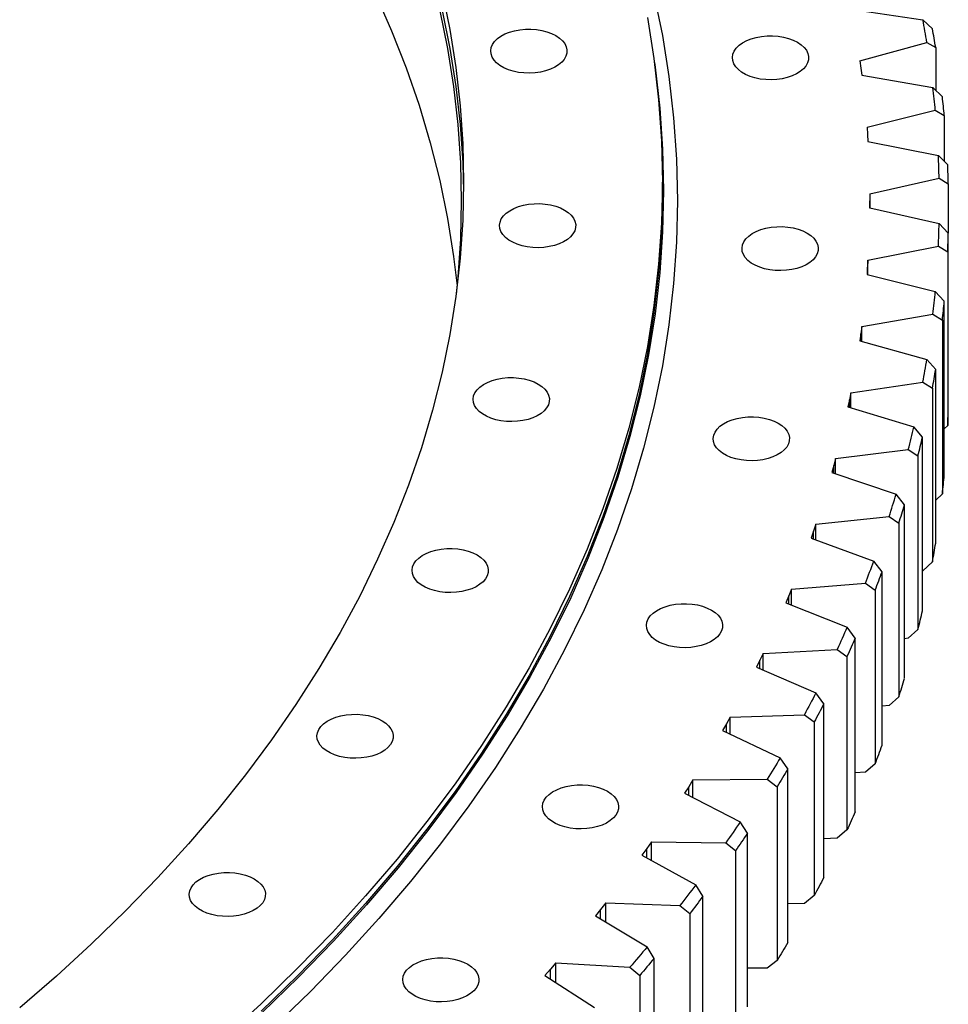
# Model space of a CAD drawing. Header units: millimetres. Extents: x -91 to 13095, y 5119 to 15556.
# Tile 12 of 14: x 9599 to 10001, y 10115 to 10541. Entities that reach past the tile are written whole.
import ezdxf

# ---------------------------------------------------------------- set-up
doc = ezdxf.new("R2010")
doc.units = ezdxf.units.MM
doc.header["$LTSCALE"] = 50

msp = doc.modelspace()

# ---------------------------------------------------------------- linework, layer by layer
at = {"color": 7, "linetype": 'Continuous', "lineweight": 25}
for p, q in [((9958.8, 10545.88), (9989.99, 10541.24)), ((9994.12, 10537.36), (9989.99, 10541.24)), ((9962.64, 10523.39), (9991.66, 10531.45)), ((9991.66, 10531.45), (9995.5, 10529.25)), ((9995.5, 10529.25), (9995.5, 10510.77)), ((9962.64, 10523.39), (9963.1, 10520.33)), ((9963.1, 10520.33), (9963.47, 10517.26)), ((9963.47, 10517.26), (9994.32, 10511.91)), ((9998.41, 10507.94), (9994.32, 10511.91)), ((9965.78, 10494.7), (9995.32, 10502.1)), ((9995.32, 10502.1), (9999.24, 10499.81)), ((9999.24, 10499.81), (9999.24, 10479.91)), ((9965.78, 10494.7), (9966.03, 10491.62)), ((9966.03, 10491.62), (9966.19, 10488.55)), ((9966.19, 10488.55), (9996.65, 10482.51)), ((10000.69, 10478.45), (9996.65, 10482.51)), ((9877.2, 10467.78), (9877.2, 10471.04)), ((9966.96, 10465.96), (9996.99, 10472.68)), ((9996.99, 10472.68), (10000.97, 10470.3)), ((10000.97, 10470.3), (10000.97, 10448.92)), ((9966.96, 10465.96), (9967.01, 10462.88)), ((9967.01, 10462.88), (9966.96, 10459.8)), ((9967.01, 10459.79), (9967.01, 10462.88)), ((9966.96, 10459.8), (9996.99, 10453.08)), ((10000.97, 10448.92), (9996.99, 10453.08)), ((10000.97, 10373.8), (10000.97, 10448.92)), ((9966.19, 10437.21), (9996.65, 10443.25)), ((9996.65, 10443.25), (10000.69, 10440.78)), ((10000.69, 10440.78), (10000.69, 10365.66)), ((9966.19, 10437.21), (9966.03, 10434.13)), ((9966.19, 10430.96), (9966.19, 10437.21)), ((9966.03, 10434.13), (9965.78, 10431.06)), ((9965.78, 10431.06), (9995.32, 10423.66)), ((9999.24, 10419.42), (9995.32, 10423.66)), ((9999.24, 10344.29), (9999.24, 10419.42)), ((9963.47, 10408.5), (9994.32, 10413.84)), ((9994.32, 10413.84), (9998.41, 10411.29)), ((9998.41, 10411.29), (9998.41, 10336.16)), ((9963.47, 10408.5), (9963.1, 10405.43)), ((9963.47, 10402.14), (9963.47, 10408.5)), ((9963.1, 10405.43), (9962.64, 10402.37)), ((9962.64, 10402.37), (9991.66, 10394.31)), ((9995.5, 10389.97), (9991.66, 10394.31)), ((9995.5, 10314.85), (9995.5, 10389.97)), ((9958.8, 10379.88), (9989.99, 10384.52)), ((9989.99, 10384.52), (9994.12, 10381.87)), ((9994.12, 10381.87), (9994.12, 10306.74)), ((9958.22, 10376.82), (9957.55, 10373.77)), ((9958.8, 10379.88), (9958.22, 10376.82)), ((9958.8, 10373.39), (9958.8, 10379.88)), ((9957.55, 10373.77), (9986, 10365.06)), ((9989.77, 10360.63), (9986, 10365.06)), ((10000.69, 10365.66), (9999.24, 10364.19)), ((9989.77, 10285.51), (9989.77, 10360.63)), ((9952.18, 10351.38), (9983.66, 10355.31)), ((9983.66, 10355.31), (9987.83, 10352.57)), ((9952.18, 10351.38), (9951.39, 10348.34)), ((9952.18, 10344.75), (9952.18, 10351.38)), ((9987.83, 10352.57), (9987.83, 10277.45)), ((9951.39, 10348.34), (9950.51, 10345.31)), ((9950.51, 10345.31), (9978.35, 10335.96)), ((9982.04, 10331.45), (9978.35, 10335.96)), ((9998.41, 10336.16), (9995.5, 10333.34)), ((9982.04, 10256.33), (9982.04, 10331.45)), ((9943.63, 10323.06), (9975.35, 10326.27)), ((9975.35, 10326.27), (9979.56, 10323.43)), ((9943.63, 10323.06), (9942.64, 10320.04)), ((9943.63, 10316.26), (9943.63, 10323.06)), ((9979.56, 10323.43), (9979.56, 10248.31)), ((9942.64, 10320.04), (9941.55, 10317.03)), ((9941.55, 10317.03), (9968.73, 10307.05)), ((9972.33, 10302.46), (9968.73, 10307.05)), ((9994.12, 10306.74), (9989.99, 10302.86)), ((9972.33, 10227.34), (9972.33, 10302.46)), ((9989.99, 10302.86), (9989.77, 10302.83)), ((9933.16, 10294.95), (9965.08, 10297.44)), ((9965.08, 10297.44), (9969.31, 10294.51)), ((9931.96, 10291.96), (9930.68, 10288.97)), ((9933.16, 10294.95), (9931.96, 10291.96)), ((9933.16, 10287.98), (9933.16, 10294.95)), ((9969.31, 10294.51), (9969.31, 10219.39)), ((9930.68, 10288.97), (9957.15, 10278.39)), ((9960.66, 10273.72), (9957.15, 10278.39)), ((9987.83, 10277.45), (9983.66, 10273.66)), ((9960.66, 10198.6), (9960.66, 10273.72)), ((9983.66, 10273.66), (9982.04, 10273.46)), ((9920.79, 10267.1), (9919.39, 10264.14)), ((9920.79, 10267.1), (9952.85, 10268.87)), ((9920.79, 10259.93), (9920.79, 10267.1)), ((9952.85, 10268.87), (9957.1, 10265.84)), ((9957.1, 10265.84), (9957.1, 10190.72)), ((9919.39, 10264.14), (9917.9, 10261.18)), ((9917.9, 10261.18), (9943.64, 10250.01)), ((9947.05, 10245.26), (9943.64, 10250.01)), ((9947.05, 10170.14), (9947.05, 10245.26)), ((9975.35, 10244.62), (9972.33, 10244.31)), ((9979.56, 10248.31), (9975.35, 10244.62)), ((9906.54, 10239.56), (9938.69, 10240.6)), ((9938.69, 10240.6), (9942.95, 10237.47)), ((9904.93, 10236.62), (9903.24, 10233.71)), ((9906.54, 10239.56), (9904.93, 10236.62)), ((9906.54, 10232.16), (9906.54, 10239.56)), ((9942.95, 10237.47), (9942.95, 10162.34)), ((9903.24, 10233.71), (9928.2, 10221.96)), ((9931.51, 10217.13), (9928.2, 10221.96)), ((9969.31, 10219.39), (9965.08, 10215.79)), ((9931.51, 10142.01), (9931.51, 10217.13)), ((9965.08, 10215.79), (9960.66, 10215.45)), ((9890.42, 10212.36), (9888.61, 10209.46)), ((9890.42, 10212.36), (9922.62, 10212.66)), ((9890.42, 10204.7), (9890.42, 10212.36)), ((9922.62, 10212.66), (9926.89, 10209.44)), ((9888.61, 10209.46), (9886.73, 10206.58)), ((9886.73, 10206.58), (9910.87, 10194.28)), ((9926.89, 10209.44), (9926.89, 10134.32)), ((9914.07, 10189.38), (9910.87, 10194.28)), ((9914.07, 10114.26), (9914.07, 10189.38)), ((9957.1, 10190.72), (9952.85, 10187.22)), ((9872.46, 10185.54), (9870.46, 10182.69)), ((9872.46, 10185.54), (9904.66, 10185.12)), ((9872.46, 10177.6), (9872.46, 10185.54)), ((9904.66, 10185.12), (9908.93, 10181.79)), ((9952.85, 10187.22), (9947.05, 10186.9)), ((9870.46, 10182.69), (9868.38, 10179.85)), ((9908.93, 10181.79), (9908.93, 10106.67)), ((9868.38, 10179.85), (9891.67, 10167.01)), ((9894.75, 10162.04), (9891.67, 10167.01)), ((9852.7, 10159.15), (9850.5, 10156.35)), ((9852.7, 10159.15), (9884.84, 10158)), ((9852.7, 10150.9), (9852.7, 10159.15)), ((9894.75, 10086.92), (9894.75, 10162.04)), ((9938.69, 10158.94), (9931.51, 10158.71)), ((9942.95, 10162.34), (9938.69, 10158.94)), ((9850.5, 10156.35), (9848.23, 10153.56)), ((9884.84, 10158), (9889.1, 10154.58)), ((9848.23, 10153.56), (9870.63, 10140.2)), ((9889.1, 10154.58), (9889.1, 10079.46)), ((9873.59, 10135.16), (9870.63, 10140.2)), ((9873.59, 10060.04), (9873.59, 10135.16)), ((9926.89, 10134.32), (9922.62, 10131.01)), ((9828.77, 10130.48), (9826.31, 10127.75)), ((9831.15, 10133.23), (9828.77, 10130.48)), ((9831.15, 10133.23), (9863.19, 10131.35)), ((9831.15, 10124.62), (9831.15, 10133.23)), ((9863.19, 10131.35), (9867.44, 10127.84)), ((9922.62, 10131.01), (9914.07, 10130.93)), ((9826.31, 10127.75), (9847.78, 10113.89)), ((9867.44, 10127.84), (9867.44, 10052.71))]:
    msp.add_line(p, q, dxfattribs=at)
at = {"color": 82, "linetype": 'Continuous', "lineweight": 25}
for p, q in [((9966.03, 10431), (9966.03, 10434.13)), ((9963.1, 10402.24), (9963.1, 10405.43)), ((9958.22, 10373.56), (9958.22, 10376.82)), ((9951.39, 10345.01), (9951.39, 10348.34)), ((9942.64, 10316.63), (9942.64, 10320.04)), ((9931.96, 10288.46), (9931.96, 10291.96)), ((9919.39, 10260.54), (9919.39, 10264.14)), ((9904.93, 10232.91), (9904.93, 10236.62)), ((9888.61, 10205.62), (9888.61, 10209.46)), ((9870.46, 10178.71), (9870.46, 10182.69)), ((9850.5, 10152.21), (9850.5, 10156.35)), ((9828.77, 10126.16), (9828.77, 10130.48))]:
    msp.add_line(p, q, dxfattribs=at)
at = {"color": 7, "linetype": 'Continuous', "lineweight": 25, "flags": 128}
for points in [[(9781.85, 10553.37), (9785.22, 10536.97), (9787.83, 10520.53), (9789.7, 10504.05), (9790.83, 10487.55), (9791.2, 10471.04), (9790.83, 10454.54), (9789.7, 10438.04), (9787.83, 10421.56), (9785.22, 10405.12), (9781.85, 10388.72), (9777.75, 10372.38), (9772.91, 10356.11), (9767.33, 10339.92), (9761.01, 10323.81), (9753.97, 10307.81), (9746.21, 10291.92), (9737.73, 10276.15), (9728.54, 10260.52), (9718.64, 10245.03), (9708.04, 10229.69), (9696.75, 10214.52), (9684.77, 10199.53), (9672.12, 10184.72), (9658.81, 10170.11), (9644.83, 10155.7), (9630.21, 10141.51), (9614.95, 10127.55), (9599.06, 10113.82)], [(9873.56, 10552.25), (9877.21, 10534.47), (9880.05, 10516.63), (9882.08, 10498.76), (9883.29, 10480.87), (9883.7, 10462.96), (9883.29, 10445.05), (9882.08, 10427.16), (9880.05, 10409.29), (9877.21, 10391.45), (9873.56, 10373.67), (9869.11, 10355.95), (9863.86, 10338.3), (9857.81, 10320.73), (9850.96, 10303.26), (9843.32, 10285.91), (9834.9, 10268.67), (9825.7, 10251.57), (9815.73, 10234.61), (9804.99, 10217.81), (9793.5, 10201.17), (9781.25, 10184.72), (9768.26, 10168.45), (9754.54, 10152.39), (9740.1, 10136.54), (9724.94, 10120.92), (9709.08, 10105.53)], [(9753.01, 10552.48), (9760.04, 10536.49), (9766.35, 10520.4), (9771.92, 10504.22), (9776.76, 10487.96), (9780.86, 10471.64), (9784.22, 10455.26), (9786.84, 10438.83), (9788.34, 10426.14)], [(9780.86, 10545.13), (9784.22, 10528.74), (9786.84, 10512.32), (9788.7, 10495.86), (9789.83, 10479.37), (9790.2, 10462.88), (9789.83, 10446.39), (9788.7, 10429.9), (9787.94, 10422.39)], [(9781.85, 10545.2), (9785.22, 10528.8), (9787.83, 10512.36), (9789.7, 10495.89), (9790.83, 10479.39), (9791.18, 10466.96)], [(9870.74, 10542.16), (9873.57, 10524.42), (9875.59, 10506.65), (9876.8, 10488.85), (9877.2, 10471.04), (9876.8, 10453.24), (9875.59, 10435.44), (9873.57, 10417.67), (9870.74, 10399.93), (9867.12, 10382.24), (9862.69, 10364.62), (9857.47, 10347.06), (9851.45, 10329.6), (9844.64, 10312.22), (9837.04, 10294.96), (9828.67, 10277.82), (9819.52, 10260.81), (9809.6, 10243.94), (9798.92, 10227.24), (9787.49, 10210.69), (9775.31, 10194.33), (9762.4, 10178.15), (9748.75, 10162.18), (9734.39, 10146.42), (9719.31, 10130.88), (9703.54, 10115.57), (9687.07, 10100.51)], [(9831.09, 10534.38), (9832.66, 10533.33), (9833.95, 10532.16), (9834.94, 10530.89), (9835.59, 10529.55), (9835.89, 10528.17), (9835.85, 10526.78), (9835.46, 10525.41), (9834.72, 10524.08), (9833.66, 10522.84), (9832.29, 10521.69), (9830.65, 10520.67), (9828.77, 10519.8), (9826.69, 10519.1), (9824.46, 10518.58), (9822.12, 10518.25), (9819.72, 10518.12), (9817.32, 10518.2), (9814.96, 10518.48), (9812.69, 10518.95), (9810.57, 10519.61), (9808.63, 10520.44), (9806.93, 10521.42), (9805.49, 10522.54), (9804.35, 10523.76), (9803.53, 10525.07), (9803.05, 10526.43), (9802.92, 10527.82), (9803.14, 10529.21), (9803.71, 10530.56), (9804.61, 10531.85), (9805.83, 10533.05), (9807.33, 10534.13), (9809.1, 10535.08), (9811.08, 10535.87), (9813.24, 10536.48), (9815.54, 10536.91), (9817.91, 10537.13), (9820.32, 10537.16), (9822.71, 10536.98), (9825.03, 10536.61), (9827.23, 10536.04), (9829.26, 10535.29), (9831.09, 10534.38)], [(9935.69, 10531.5), (9937.26, 10530.45), (9938.55, 10529.28), (9939.54, 10528.01), (9940.19, 10526.67), (9940.49, 10525.29), (9940.45, 10523.9), (9940.06, 10522.53), (9939.32, 10521.2), (9938.26, 10519.95), (9936.89, 10518.81), (9935.25, 10517.79), (9933.37, 10516.92), (9931.29, 10516.22), (9929.06, 10515.7), (9926.72, 10515.37), (9924.32, 10515.24), (9921.92, 10515.32), (9919.56, 10515.6), (9917.29, 10516.07), (9915.17, 10516.73), (9913.24, 10517.56), (9911.53, 10518.54), (9910.09, 10519.66), (9908.95, 10520.88), (9908.14, 10522.19), (9907.65, 10523.55), (9907.52, 10524.94), (9907.74, 10526.32), (9908.31, 10527.68), (9909.21, 10528.97), (9910.43, 10530.17), (9911.93, 10531.25), (9913.7, 10532.2), (9915.68, 10532.99), (9917.84, 10533.6), (9920.14, 10534.02), (9922.51, 10534.25), (9924.92, 10534.28), (9927.31, 10534.1), (9929.63, 10533.72), (9931.83, 10533.16), (9933.86, 10532.41), (9935.69, 10531.5)], [(9873.8, 10522.68), (9874.07, 10520.77), (9876.08, 10502.99), (9877.3, 10485.19), (9877.7, 10467.37), (9877.3, 10449.55), (9876.08, 10431.75), (9874.07, 10413.97), (9871.24, 10396.23), (9867.61, 10378.53), (9863.18, 10360.9), (9857.96, 10343.34), (9851.94, 10325.86), (9845.12, 10308.48), (9837.53, 10291.21), (9829.15, 10274.06), (9820, 10257.05), (9810.07, 10240.17), (9799.39, 10223.46), (9787.95, 10206.91), (9775.77, 10190.54), (9762.85, 10174.36), (9749.2, 10158.37), (9734.83, 10142.61), (9719.74, 10127.06), (9703.96, 10111.75)], [(9877.2, 10467.78), (9876.8, 10449.97), (9875.59, 10432.17), (9873.57, 10414.4), (9870.74, 10396.66), (9867.12, 10378.98), (9862.69, 10361.35), (9857.47, 10343.8), (9851.45, 10326.33), (9844.64, 10308.96), (9837.04, 10291.7), (9828.67, 10274.55), (9819.52, 10257.54), (9809.6, 10240.68), (9798.92, 10223.97), (9787.49, 10207.43), (9775.31, 10191.06), (9762.4, 10174.89), (9748.75, 10158.91), (9734.39, 10143.15), (9719.31, 10127.61), (9703.54, 10112.31)], [(9834.89, 10458.89), (9836.47, 10457.84), (9837.76, 10456.67), (9838.74, 10455.4), (9839.39, 10454.06), (9839.7, 10452.68), (9839.66, 10451.29), (9839.26, 10449.92), (9838.53, 10448.59), (9837.46, 10447.34), (9836.1, 10446.2), (9834.46, 10445.18), (9832.58, 10444.31), (9830.5, 10443.61), (9828.27, 10443.09), (9825.92, 10442.76), (9823.53, 10442.63), (9821.12, 10442.71), (9818.76, 10442.99), (9816.49, 10443.46), (9814.37, 10444.12), (9812.44, 10444.95), (9810.74, 10445.93), (9809.3, 10447.05), (9808.16, 10448.27), (9807.34, 10449.58), (9806.86, 10450.94), (9806.73, 10452.33), (9806.95, 10453.71), (9807.51, 10455.07), (9808.41, 10456.36), (9809.63, 10457.56), (9811.14, 10458.64), (9812.9, 10459.59), (9814.89, 10460.38), (9817.05, 10460.99), (9819.34, 10461.41), (9821.72, 10461.64), (9824.13, 10461.67), (9826.52, 10461.49), (9828.84, 10461.11), (9831.04, 10460.55), (9833.07, 10459.8), (9834.89, 10458.89)], [(9939.85, 10448.96), (9941.42, 10447.91), (9942.71, 10446.74), (9943.7, 10445.47), (9944.35, 10444.13), (9944.66, 10442.75), (9944.61, 10441.36), (9944.22, 10439.99), (9943.48, 10438.66), (9942.42, 10437.41), (9941.05, 10436.27), (9939.41, 10435.25), (9937.53, 10434.38), (9935.46, 10433.68), (9933.22, 10433.16), (9930.88, 10432.83), (9928.48, 10432.7), (9926.08, 10432.78), (9923.72, 10433.06), (9921.45, 10433.53), (9919.33, 10434.19), (9917.4, 10435.02), (9915.69, 10436), (9914.25, 10437.12), (9913.11, 10438.34), (9912.3, 10439.65), (9911.81, 10441.01), (9911.68, 10442.4), (9911.9, 10443.79), (9912.47, 10445.14), (9913.37, 10446.43), (9914.59, 10447.63), (9916.09, 10448.71), (9917.86, 10449.66), (9919.84, 10450.45), (9922.01, 10451.06), (9924.3, 10451.49), (9926.68, 10451.71), (9929.08, 10451.74), (9931.47, 10451.56), (9933.79, 10451.18), (9935.99, 10450.62), (9938.02, 10449.87), (9939.85, 10448.96)], [(9823.49, 10383.65), (9825.06, 10382.6), (9826.36, 10381.43), (9827.34, 10380.16), (9827.99, 10378.82), (9828.3, 10377.44), (9828.25, 10376.05), (9827.86, 10374.68), (9827.12, 10373.35), (9826.06, 10372.11), (9824.7, 10370.96), (9823.06, 10369.94), (9821.18, 10369.07), (9819.1, 10368.37), (9816.86, 10367.85), (9814.52, 10367.52), (9812.12, 10367.4), (9809.72, 10367.47), (9807.36, 10367.75), (9805.09, 10368.22), (9802.97, 10368.88), (9801.04, 10369.71), (9799.33, 10370.69), (9797.9, 10371.81), (9796.76, 10373.03), (9795.94, 10374.34), (9795.46, 10375.7), (9795.32, 10377.09), (9795.54, 10378.48), (9796.11, 10379.83), (9797.01, 10381.12), (9798.23, 10382.32), (9799.74, 10383.4), (9801.5, 10384.35), (9803.49, 10385.14), (9805.65, 10385.75), (9807.94, 10386.18), (9810.32, 10386.4), (9812.73, 10386.43), (9815.11, 10386.25), (9817.43, 10385.88), (9819.63, 10385.31), (9821.67, 10384.56), (9823.49, 10383.65)], [(9927.38, 10366.7), (9928.96, 10365.65), (9930.25, 10364.48), (9931.23, 10363.21), (9931.88, 10361.87), (9932.19, 10360.49), (9932.14, 10359.1), (9931.75, 10357.73), (9931.01, 10356.4), (9929.95, 10355.16), (9928.59, 10354.01), (9926.95, 10352.99), (9925.07, 10352.12), (9922.99, 10351.42), (9920.75, 10350.9), (9918.41, 10350.57), (9916.01, 10350.45), (9913.61, 10350.52), (9911.25, 10350.8), (9908.98, 10351.27), (9906.86, 10351.93), (9904.93, 10352.76), (9903.23, 10353.74), (9901.79, 10354.86), (9900.65, 10356.08), (9899.83, 10357.39), (9899.35, 10358.75), (9899.22, 10360.14), (9899.44, 10361.53), (9900, 10362.88), (9900.9, 10364.17), (9902.12, 10365.37), (9903.63, 10366.45), (9905.39, 10367.4), (9907.38, 10368.19), (9909.54, 10368.8), (9911.83, 10369.23), (9914.21, 10369.45), (9916.62, 10369.48), (9919.01, 10369.3), (9921.33, 10368.93), (9923.52, 10368.36), (9925.56, 10367.61), (9927.38, 10366.7)], [(9797.03, 10309.69), (9798.61, 10308.64), (9799.9, 10307.46), (9800.88, 10306.19), (9801.53, 10304.86), (9801.84, 10303.48), (9801.8, 10302.09), (9801.4, 10300.71), (9800.67, 10299.39), (9799.61, 10298.14), (9798.24, 10297), (9796.6, 10295.98), (9794.72, 10295.11), (9792.64, 10294.41), (9790.41, 10293.89), (9788.07, 10293.56), (9785.67, 10293.43), (9783.26, 10293.51), (9780.9, 10293.79), (9778.64, 10294.26), (9776.52, 10294.92), (9774.58, 10295.75), (9772.88, 10296.73), (9771.44, 10297.85), (9770.3, 10299.07), (9769.48, 10300.38), (9769, 10301.74), (9768.87, 10303.13), (9769.09, 10304.51), (9769.66, 10305.87), (9770.56, 10307.16), (9771.77, 10308.36), (9773.28, 10309.44), (9775.05, 10310.39), (9777.03, 10311.18), (9779.19, 10311.79), (9781.49, 10312.21), (9783.86, 10312.44), (9786.27, 10312.47), (9788.66, 10312.29), (9790.98, 10311.91), (9793.18, 10311.35), (9795.21, 10310.6), (9797.03, 10309.69)], [(9898.46, 10285.84), (9900.03, 10284.78), (9901.32, 10283.61), (9902.31, 10282.34), (9902.96, 10281), (9903.26, 10279.62), (9903.22, 10278.23), (9902.83, 10276.86), (9902.09, 10275.54), (9901.03, 10274.29), (9899.66, 10273.14), (9898.02, 10272.12), (9896.14, 10271.25), (9894.06, 10270.55), (9891.83, 10270.03), (9889.49, 10269.7), (9887.09, 10269.58), (9884.69, 10269.65), (9882.32, 10269.93), (9880.06, 10270.4), (9877.94, 10271.06), (9876, 10271.89), (9874.3, 10272.88), (9872.86, 10273.99), (9871.72, 10275.22), (9870.9, 10276.52), (9870.42, 10277.89), (9870.29, 10279.28), (9870.51, 10280.66), (9871.08, 10282.01), (9871.98, 10283.3), (9873.2, 10284.5), (9874.7, 10285.59), (9876.47, 10286.53), (9878.45, 10287.32), (9880.61, 10287.93), (9882.91, 10288.36), (9885.28, 10288.59), (9887.69, 10288.61), (9890.08, 10288.44), (9892.4, 10288.06), (9894.6, 10287.49), (9896.63, 10286.75), (9898.46, 10285.84)], [(9957.15, 10278.39), (9956.63, 10277.2), (9956.1, 10276), (9955.57, 10274.81), (9955.03, 10273.62), (9954.49, 10272.44), (9953.95, 10271.25), (9953.4, 10270.06), (9952.85, 10268.87)], [(9960.66, 10273.72), (9960.23, 10272.73), (9959.79, 10271.75), (9959.35, 10270.76), (9958.9, 10269.78), (9958.45, 10268.79), (9958.01, 10267.81), (9957.56, 10266.82), (9957.1, 10265.84)], [(9943.64, 10250.01), (9943.03, 10248.83), (9942.42, 10247.65), (9941.81, 10246.47), (9941.19, 10245.3), (9940.57, 10244.12), (9939.95, 10242.94), (9939.32, 10241.77), (9938.69, 10240.6)], [(9947.05, 10245.26), (9946.54, 10244.28), (9946.04, 10243.31), (9945.53, 10242.33), (9945.02, 10241.36), (9944.51, 10240.39), (9943.99, 10239.41), (9943.47, 10238.44), (9942.95, 10237.47)], [(9755.88, 10238), (9757.46, 10236.95), (9758.75, 10235.77), (9759.73, 10234.5), (9760.38, 10233.17), (9760.69, 10231.79), (9760.65, 10230.4), (9760.25, 10229.02), (9759.52, 10227.7), (9758.46, 10226.45), (9757.09, 10225.31), (9755.45, 10224.29), (9753.57, 10223.42), (9751.49, 10222.72), (9749.26, 10222.19), (9746.92, 10221.87), (9744.52, 10221.74), (9742.11, 10221.82), (9739.75, 10222.09), (9737.49, 10222.57), (9735.36, 10223.23), (9733.43, 10224.06), (9731.73, 10225.04), (9730.29, 10226.15), (9729.15, 10227.38), (9728.33, 10228.69), (9727.85, 10230.05), (9727.72, 10231.44), (9727.94, 10232.82), (9728.51, 10234.17), (9729.41, 10235.46), (9730.62, 10236.66), (9732.13, 10237.75), (9733.9, 10238.7), (9735.88, 10239.48), (9738.04, 10240.1), (9740.34, 10240.52), (9742.71, 10240.75), (9745.12, 10240.78), (9747.51, 10240.6), (9749.83, 10240.22), (9752.03, 10239.65), (9754.06, 10238.91), (9755.88, 10238)], [(9928.2, 10221.96), (9927.51, 10220.79), (9926.83, 10219.63), (9926.13, 10218.47), (9925.44, 10217.3), (9924.74, 10216.14), (9924.03, 10214.98), (9923.33, 10213.82), (9922.62, 10212.66)], [(9931.51, 10217.13), (9930.94, 10216.17), (9930.37, 10215.21), (9929.79, 10214.24), (9929.22, 10213.28), (9928.64, 10212.32), (9928.06, 10211.36), (9927.47, 10210.4), (9926.89, 10209.44)], [(9853.46, 10207.45), (9855.04, 10206.4), (9856.33, 10205.23), (9857.31, 10203.96), (9857.97, 10202.62), (9858.27, 10201.24), (9858.23, 10199.85), (9857.83, 10198.48), (9857.1, 10197.15), (9856.04, 10195.91), (9854.67, 10194.76), (9853.03, 10193.74), (9851.15, 10192.87), (9849.07, 10192.17), (9846.84, 10191.65), (9844.5, 10191.32), (9842.1, 10191.2), (9839.69, 10191.27), (9837.33, 10191.55), (9835.07, 10192.02), (9832.95, 10192.68), (9831.01, 10193.51), (9829.31, 10194.49), (9827.87, 10195.61), (9826.73, 10196.83), (9825.91, 10198.14), (9825.43, 10199.51), (9825.3, 10200.89), (9825.52, 10202.28), (9826.09, 10203.63), (9826.99, 10204.92), (9828.21, 10206.12), (9829.71, 10207.2), (9831.48, 10208.15), (9833.46, 10208.94), (9835.62, 10209.55), (9837.92, 10209.98), (9840.29, 10210.21), (9842.7, 10210.23), (9845.09, 10210.05), (9847.41, 10209.68), (9849.61, 10209.11), (9851.64, 10208.36), (9853.46, 10207.45)], [(9960.66, 10198.6), (9960.23, 10197.61), (9959.79, 10196.62), (9959.35, 10195.64), (9958.9, 10194.65), (9958.45, 10193.67), (9958.01, 10192.68), (9957.56, 10191.7), (9957.1, 10190.72)], [(9910.87, 10194.28), (9910.1, 10193.13), (9909.34, 10191.98), (9908.56, 10190.84), (9907.79, 10189.69), (9907.01, 10188.55), (9906.23, 10187.4), (9905.45, 10186.26), (9904.66, 10185.12)], [(9914.07, 10189.38), (9913.43, 10188.43), (9912.8, 10187.48), (9912.16, 10186.53), (9911.51, 10185.58), (9910.87, 10184.64), (9910.22, 10183.69), (9909.58, 10182.74), (9908.93, 10181.79)], [(9700.59, 10169.55), (9702.17, 10168.5), (9703.46, 10167.33), (9704.44, 10166.06), (9705.09, 10164.72), (9705.4, 10163.34), (9705.36, 10161.95), (9704.96, 10160.58), (9704.23, 10159.25), (9703.17, 10158), (9701.8, 10156.86), (9700.16, 10155.84), (9698.28, 10154.97), (9696.2, 10154.27), (9693.97, 10153.75), (9691.63, 10153.42), (9689.23, 10153.29), (9686.82, 10153.37), (9684.46, 10153.65), (9682.2, 10154.12), (9680.08, 10154.78), (9678.14, 10155.61), (9676.44, 10156.59), (9675, 10157.71), (9673.86, 10158.93), (9673.04, 10160.24), (9672.56, 10161.6), (9672.43, 10162.99), (9672.65, 10164.38), (9673.22, 10165.73), (9674.12, 10167.02), (9675.33, 10168.22), (9676.84, 10169.3), (9678.61, 10170.25), (9680.59, 10171.04), (9682.75, 10171.65), (9685.05, 10172.07), (9687.42, 10172.3), (9689.83, 10172.33), (9692.22, 10172.15), (9694.54, 10171.77), (9696.74, 10171.21), (9698.77, 10170.46), (9700.59, 10169.55)], [(9947.05, 10170.14), (9946.54, 10169.16), (9946.04, 10168.19), (9945.53, 10167.21), (9945.02, 10166.24), (9944.51, 10165.26), (9943.99, 10164.29), (9943.47, 10163.32), (9942.95, 10162.34)], [(9891.67, 10167.01), (9890.82, 10165.88), (9889.98, 10164.75), (9889.13, 10163.62), (9888.28, 10162.5), (9887.42, 10161.37), (9886.57, 10160.25), (9885.7, 10159.12), (9884.84, 10158)], [(9894.75, 10162.04), (9894.05, 10161.11), (9893.35, 10160.17), (9892.65, 10159.24), (9891.94, 10158.31), (9891.24, 10157.37), (9890.53, 10156.44), (9889.81, 10155.51), (9889.1, 10154.58)], [(9931.51, 10142.01), (9930.94, 10141.05), (9930.37, 10140.08), (9929.79, 10139.12), (9929.22, 10138.16), (9928.64, 10137.2), (9928.06, 10136.24), (9927.47, 10135.28), (9926.89, 10134.32)], [(9870.63, 10140.2), (9869.71, 10139.09), (9868.79, 10137.98), (9867.86, 10136.88), (9866.93, 10135.77), (9866, 10134.66), (9865.07, 10133.56), (9864.13, 10132.45), (9863.19, 10131.35)], [(9793.02, 10132.62), (9794.59, 10131.57), (9795.88, 10130.39), (9796.86, 10129.12), (9797.52, 10127.78), (9797.82, 10126.4), (9797.78, 10125.01), (9797.39, 10123.64), (9796.65, 10122.32), (9795.59, 10121.07), (9794.22, 10119.92), (9792.58, 10118.91), (9790.7, 10118.04), (9788.62, 10117.33), (9786.39, 10116.81), (9784.05, 10116.49), (9781.65, 10116.36), (9779.24, 10116.44), (9776.88, 10116.71), (9774.62, 10117.19), (9772.5, 10117.84), (9770.56, 10118.67), (9768.86, 10119.66), (9767.42, 10120.77), (9766.28, 10122), (9765.46, 10123.31), (9764.98, 10124.67), (9764.85, 10126.06), (9765.07, 10127.44), (9765.64, 10128.79), (9766.54, 10130.08), (9767.76, 10131.28), (9769.26, 10132.37), (9771.03, 10133.31), (9773.01, 10134.1), (9775.17, 10134.72), (9777.47, 10135.14), (9779.84, 10135.37), (9782.25, 10135.39), (9784.64, 10135.22), (9786.96, 10134.84), (9789.16, 10134.27), (9791.19, 10133.53), (9793.02, 10132.62)], [(9873.59, 10135.16), (9872.83, 10134.25), (9872.07, 10133.33), (9871.3, 10132.41), (9870.53, 10131.49), (9869.76, 10130.58), (9868.99, 10129.66), (9868.21, 10128.75), (9867.44, 10127.84)]]:
    msp.add_lwpolyline(points, dxfattribs=at)
at = {"color": 7, "linetype": 'Continuous', "lineweight": 25}
for centre, radius, start, end in [((9551.94, 10461.47), 445.25, 9.0431, 10.321), ((9554.57, 10458.2), 446.62, 9.1546, 10.2095), ((9559.89, 10462.57), 437.23, 5.1861, 6.4796), ((9562.54, 10459.31), 438.57, 5.299, 6.3667), ((9563.88, 10462.87), 433.22, 1.2976, 2.599), ((9566.55, 10459.6), 434.55, 1.4111, 2.4854), ((9563.88, 10462.89), 433.22, 357.401, 358.7024), ((9566.55, 10459.62), 434.55, 357.5146, 358.5889), ((9559.89, 10463.18), 437.23, 353.5204, 354.8139), ((9562.54, 10459.92), 438.57, 353.6333, 354.701), ((9551.94, 10464.29), 445.25, 349.679, 350.9569), ((9554.57, 10461.03), 446.62, 349.7905, 350.8454), ((9566.55, 10384.5), 434.55, 357.5146, 358.5889), ((9540.12, 10466.73), 457.32, 345.8984, 347.1537), ((9542.72, 10463.48), 458.73, 346.008, 347.0442), ((9562.54, 10384.8), 438.57, 353.6333, 354.701), ((9524.56, 10471.02), 473.46, 342.1979, 343.4244), ((9527.11, 10467.78), 474.92, 342.3049, 343.3174), ((9554.57, 10385.91), 446.62, 349.7905, 350.8454), ((9505.43, 10477.64), 493.7, 338.5936, 339.7864), ((9507.92, 10474.42), 495.22, 338.6976, 339.6823), ((9542.72, 10388.36), 458.73, 346.008, 347.0442), ((9527.11, 10392.66), 474.92, 342.3049, 343.3174), ((9507.92, 10399.3), 495.22, 338.6976, 339.6823)]:
    msp.add_arc(centre, radius, start, end, dxfattribs=at)

doc.saveas('drawing.dxf')
